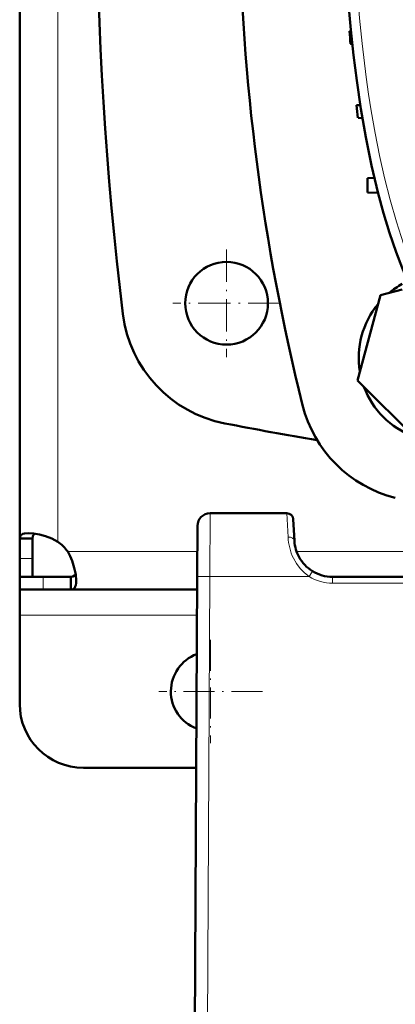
# Model space of a CAD drawing. Extents: x -1438 to 1837, y -1663 to 612.
# Tile 4 of 91: x -163 to -104, y -1403 to -1248. Entities that reach past the tile are written whole.
import ezdxf

# ---------------------------------------------------------------- set-up
doc = ezdxf.new("R2010")
doc.units = 0
doc.linetypes.add('DASHDOT', pattern=[18.5, 12, -3, 0.5, -3])

msp = doc.modelspace()

# ---------------------------------------------------------------- linework, layer by layer
at = {"color": 7, "lineweight": 50}
for p, q in [((-163.21, -1329.47), (-163.21, -1227.5)), ((-111.39, -1249.75), (-111.16, -1249.75)), ((-111.24, -1251.75), (-110.96, -1251.76)), ((-109.7, -1261.36), (-110.3, -1261.38)), ((-109.36, -1263.4), (-110.06, -1263.38)), ((-107.47, -1272.8), (-108.56, -1272.84)), ((-108.56, -1272.84), (-108.56, -1275.09)), ((-106.89, -1275.15), (-108.56, -1275.09)), ((-103.1, -1290.32), (-106.55, -1291.24)), ((-106.55, -1291.24), (-110.13, -1304.63)), ((-110.13, -1304.63), (-100.88, -1313.88)), ((-121.23, -1325.5), (-133.29, -1325.5)), ((-135.29, -1327.49), (-135.33, -1335.45)), ((-120.05, -1329.82), (-120.23, -1326.45)), ((-163.21, -1329.47), (-161.21, -1329.47)), ((-163.21, -1332.64), (-163.21, -1329.47)), ((-161.21, -1332.64), (-161.21, -1329.47)), ((-120.05, -1329.9), (-120.05, -1329.82)), ((-163.21, -1335.5), (-163.21, -1332.64)), ((-161.21, -1335.5), (-161.21, -1332.64)), ((-163.21, -1335.5), (-161.21, -1335.5)), ((-163.21, -1337.5), (-163.21, -1335.5)), ((-159.51, -1335.5), (-163.21, -1335.5)), ((-155.18, -1335.5), (-159.51, -1335.5)), ((-155.18, -1337.5), (-155.18, -1335.5)), ((-135.71, -1407.5), (-135.33, -1335.45)), ((67.64, -1335.5), (-114.06, -1335.5)), ((-163.21, -1337.5), (-163.21, -1341.5)), ((-159.51, -1337.5), (-163.21, -1337.5)), ((-155.18, -1337.5), (-159.51, -1337.5)), ((-135.34, -1337.5), (-155.18, -1337.5)), ((-163.21, -1341.5), (-163.21, -1355.5)), ((-135.49, -1365.5), (-153.21, -1365.5))]:
    msp.add_line(p, q, dxfattribs=at)
at = {"color": 7, "lineweight": 18}
for p, q in [((-157.21, -1329.97), (-157.21, -1227.5)), ((-133.29, -1325.5), (-133.33, -1335.45)), ((-121.23, -1325.5), (-121.05, -1329.24)), ((-135.31, -1331.5), (-155.67, -1331.5)), ((-80.4, -1331.5), (-119.72, -1331.5)), ((-163.21, -1332.64), (-161.21, -1332.64)), ((-117.37, -1334.85), (-117.74, -1335.45)), ((-117.22, -1334.61), (-117.37, -1334.85)), ((-159.51, -1337.5), (-159.51, -1335.5)), ((-133.33, -1335.45), (-133.71, -1407.5)), ((-117.74, -1335.45), (-133.33, -1335.45)), ((-114.06, -1336.5), (-114.06, -1335.5)), ((-114.06, -1335.5), (-114.06, -1335.5)), ((67.64, -1336.5), (-114.06, -1336.5)), ((-135.36, -1341.5), (-163.21, -1341.5))]:
    msp.add_line(p, q, dxfattribs=at)
at = {"color": 7, "linetype": 'DASHDOT', "lineweight": 18, "ltscale": 0.422498}
msp.add_line((-130.71, -1284.05), (-130.71, -1300.95), dxfattribs=at)
at = {"color": 7, "linetype": 'DASHDOT', "lineweight": 18, "ltscale": 0.4225}
msp.add_line((-122.26, -1292.5), (-139.16, -1292.5), dxfattribs=at)
at = {"color": 7, "linetype": 'DASHDOT', "lineweight": 18, "ltscale": 0.40625}
for p, q in [((-133.21, -1345.38), (-133.21, -1361.63)), ((-125.08, -1353.5), (-141.33, -1353.5))]:
    msp.add_line(p, q, dxfattribs=at)
at = {"color": 7, "lineweight": 50}
for points in [[(-101, -1291.69), (-102.12, -1289.32), (-103.14, -1286.91), (-104.07, -1284.47), (-105.1, -1281.42), (-106.03, -1278.33), (-106.87, -1275.23), (-107.41, -1273.04), (-107.92, -1270.83), (-108.82, -1266.4), (-109.6, -1261.94), (-110.26, -1257.48), (-110.76, -1253.5), (-111.19, -1249.51), (-111.53, -1245.52), (-111.74, -1242.52), (-111.91, -1239.52), (-112.14, -1233.51), (-112.22, -1227.5)], [(-161.79, -1328.63), (-162.44, -1328.68), (-162.7, -1328.76), (-162.9, -1328.87), (-163.06, -1329), (-163.16, -1329.17), (-163.21, -1329.47)], [(-157.21, -1329.97), (-158.16, -1329.49), (-159.13, -1329.12), (-160.1, -1328.84), (-161.02, -1328.68), (-161.79, -1328.63)], [(-160.77, -1328.71), (-161.02, -1328.88), (-161.16, -1329.13), (-161.21, -1329.47)], [(-154.33, -1336.08), (-154.41, -1335.14), (-154.63, -1334.08), (-154.98, -1332.97), (-155.3, -1332.23), (-155.67, -1331.5)], [(-155.18, -1335.5), (-154.84, -1335.46), (-154.59, -1335.31), (-154.42, -1335.07)], [(-155.18, -1337.5), (-154.99, -1337.48), (-154.83, -1337.43), (-154.69, -1337.33), (-154.57, -1337.2), (-154.48, -1337.02), (-154.41, -1336.81), (-154.35, -1336.47), (-154.33, -1336.08)]]:
    msp.add_lwpolyline(points, dxfattribs=at)
at = {"color": 7, "lineweight": 18}
for points in [[(-102.9, -1283.14), (-104.02, -1279.72), (-105.01, -1276.27), (-105.89, -1272.79), (-106.67, -1269.3), (-107.37, -1265.79), (-107.99, -1262.27), (-108.4, -1259.63), (-108.78, -1256.98), (-109.42, -1251.67), (-109.8, -1247.71), (-110.12, -1243.75)], [(-120.2, -1332.58), (-119.73, -1333.4), (-119.15, -1334.17), (-118.49, -1334.86), (-117.74, -1335.45)], [(-135.33, -1335.45), (-135.33, -1335.45), (-135.31, -1335.45), (-135.11, -1335.45), (-133.33, -1335.45)]]:
    msp.add_lwpolyline(points, dxfattribs=at)
at = {"color": 7, "lineweight": 50}
msp.add_circle((-130.71, -1292.5), 6.5, dxfattribs=at)
for centre, radius, start, end in [((398.94, -1227.5), 550, 173.0365, 186.9635), ((206.41, -1227.5), 335.12, 180.6839, 193.9859), ((187.78, -1227.5), 300, 184.2533, 184.6365), ((187.78, -1227.5), 300, 186.4835, 186.8681), ((-96.75, -1301.04), 13.2, 118.766, 129.62), ((-96.75, -1301.04), 13.2, 140.38, 189.62), ((-127.15, -1291.76), 20, 186.9635, 259.0156), ((-96.75, -1301.04), 13.2, 200.38, 249.62), ((-99.37, -1303.66), 20, 193.9859, 256.0141), ((-23.21, -756.25), 565.5, 259.0156, 260.5061), ((-133.29, -1327.5), 2, 90, 179.7), ((-121.23, -1326.5), 1, 3, 90), ((-161.33, -1335.63), 7, 36.0817, 53.9139), ((-114.06, -1329.5), 6, 183.748, 208.7472), ((-114.06, -1329.5), 6, 183.8433, 208.7473), ((-114.06, -1329.5), 6, 208.7491, 238.2522), ((-114.06, -1329.5), 6, 238.2564, 270), ((-133.21, -1353.5), 6.25, 110.4821, 248.9215), ((-153.21, -1355.5), 10, 180, 270)]:
    msp.add_arc(centre, radius, start, end, dxfattribs=at)
at = {"color": 7, "lineweight": 18}
for centre, radius, start, end in [((-112.6, -1328.86), 8.46, 182.6014, 206.0888), ((-114.06, -1329.49), 7.01, 238.2752, 269.9814)]:
    msp.add_arc(centre, radius, start, end, dxfattribs=at)
msp.add_ellipse((-121.05, -1329.87), major_axis=(0.999, 0.052), ratio=0.625417, start_param=0.000123, end_param=1.538026, dxfattribs=at)

doc.saveas('drawing.dxf')
